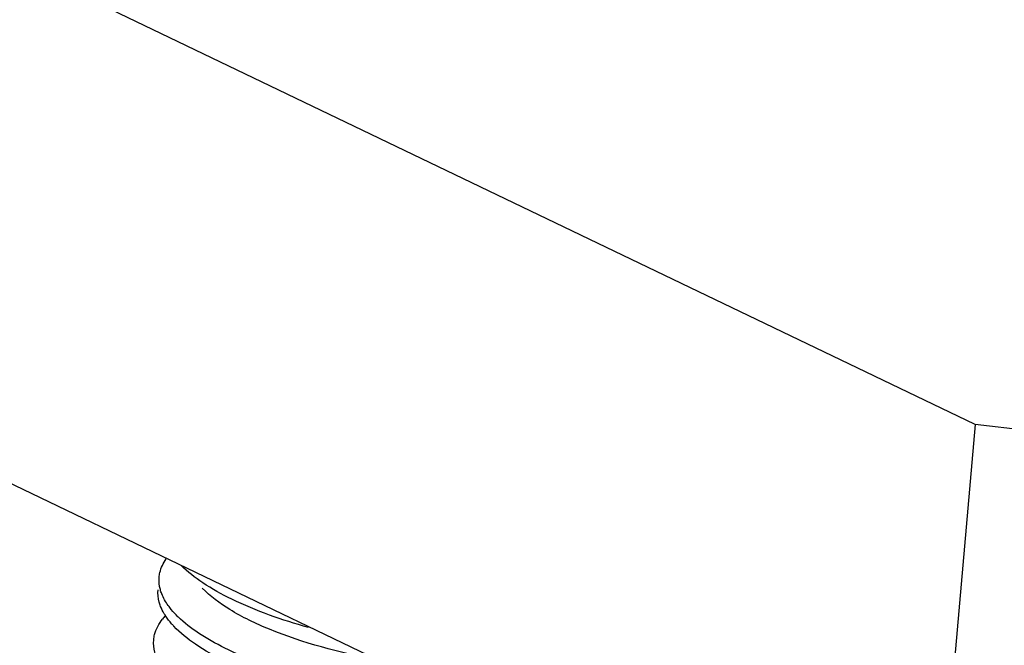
# Model space of a CAD drawing. Header units: millimetres. Extents: x -24622 to 2314, y -1603 to 2287.
# Tile 223 of 236: x 1727 to 1736, y 841 to 847. Entities that reach past the tile are written whole.
import ezdxf

# ---------------------------------------------------------------- set-up
doc = ezdxf.new("R2010")
doc.units = ezdxf.units.MM

msp = doc.modelspace()

# ---------------------------------------------------------------- linework, layer by layer
at = {"color": 7, "linetype": 'Continuous'}
for p, q in [((1736.0419, 843.2589), (1679.7043, 870.3086)), ((1735.632, 838.5339), (1679.2943, 865.5836)), ((1736.0419, 843.2589), (1735.632, 838.5339)), ((1743.0425, 842.4547), (1736.0419, 843.2589))]:
    msp.add_line(p, q, dxfattribs=at)
msp.add_arc((1728.8059, 841.0881), 0.5418, 137.28969, 141.4551, dxfattribs=at)
for points, start_tangent, end_tangent in [([(1728.3495, 841.8195), (1728.3565, 841.8637), (1728.4154, 841.9921)], (0.08614, 0.996283), (0.572315, 0.820034)), ([(1729.7562, 841.3462), (1729.0341, 841.6122), (1728.7601, 841.767), (1728.5571, 841.9303)], (-0.962738, 0.270437), (-0.704637, 0.709568)), ([(1728.3739, 841.6632), (1728.3607, 841.7027), (1728.3495, 841.8195)], (-0.364967, 0.931021), (0.08614, 0.996283)), ([(1730.3847, 841.046), (1729.3893, 841.3291), (1729.0149, 841.5151), (1728.7562, 841.7179)], (-0.982581, 0.185833), (-0.684836, 0.728697)), ([(1728.3636, 841.5451), (1728.3505, 841.5846), (1728.3392, 841.7014)], (-0.364967, 0.931021), (0.08614, 0.996283)), ([(1728.464, 841.5152), (1728.4355, 841.5522), (1728.3739, 841.6632)], (-0.636014, 0.771678), (-0.364967, 0.931021)), ([(1728.4125, 841.4525), (1728.3979, 841.4757), (1728.3636, 841.5451)], (-0.55272, 0.833367), (-0.364967, 0.931021)), ([(1728.2982, 841.2289), (1728.3068, 841.2795), (1728.3822, 841.4257)], (0.08614, 0.996283), (0.622496, 0.782623)), ([(1728.4883, 841.3579), (1728.4669, 841.3815), (1728.4125, 841.4525)], (-0.68457, 0.728947), (-0.55272, 0.833367)), ([(1728.55, 841.4253), (1728.5263, 841.4477), (1728.464, 841.5152)], (-0.737009, 0.675882), (-0.636014, 0.771678)), ([(1731.5483, 840.4907), (1730.6175, 840.5665), (1729.7151, 840.7527), (1728.9699, 841.0279), (1728.6908, 841.1885), (1728.4883, 841.3579)], (-0.999813, 0.019313), (-0.68457, 0.728947)), ([(1731.2831, 840.6194), (1730.4509, 840.7118), (1729.6611, 840.8892), (1729.0027, 841.135), (1728.7468, 841.2764), (1728.55, 841.4253)], (-0.998378, 0.056936), (-0.737009, 0.675882)), ([(1728.3226, 841.0726), (1728.3095, 841.1121), (1728.2982, 841.2289)], (-0.364967, 0.931021), (0.08614, 0.996283))]:
    msp.add_spline(points, degree=3, dxfattribs=dict(at, start_tangent=start_tangent, end_tangent=end_tangent))

doc.saveas('drawing.dxf')
